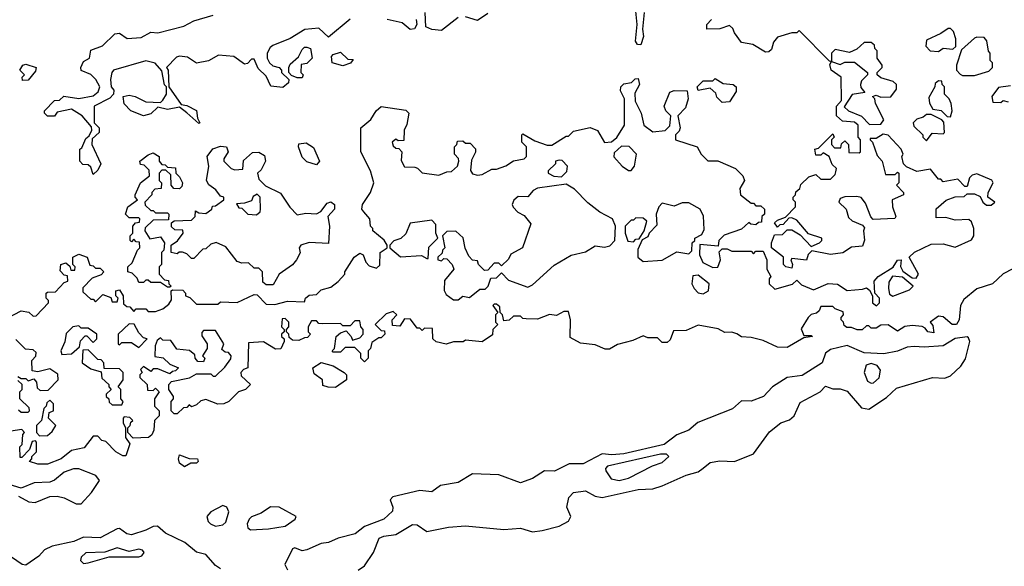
# Model space of a CAD drawing. Extents: x 2895860 to 3052244, y 542080 to 918683.
# Tile 20 of 133: x 3032209 to 3036309, y 564428 to 566705. Entities that reach past the tile are written whole.
import ezdxf

# ---------------------------------------------------------------- set-up
doc = ezdxf.new("R2010")
doc.units = 0

msp = doc.modelspace()

# ---------------------------------------------------------------- linework, layer by layer
at = {"layer": '0CON05XD'}
for points in [[(3032515, 566060), (3032505, 566090), (3032495, 566100), (3032471.7, 566101.7), (3032460, 566115), (3032460, 566165), (3032468.3, 566171.7), (3032485, 566210), (3032498.3, 566221.7), (3032510, 566245), (3032508.3, 566258.3), (3032470, 566305), (3032425, 566332.5), (3032365, 566320), (3032355, 566302.5), (3032325, 566303.3), (3032313.3, 566315), (3032313.3, 566325), (3032355, 566367.5), (3032375, 566370), (3032393.6, 566386.4), (3032455, 566376.7), (3032515, 566387.5), (3032536.4, 566403.6), (3032542.5, 566425), (3032526.1, 566456.1), (3032506.1, 566476.1), (3032465, 566493.3), (3032463.3, 566505), (3032475, 566530), (3032500, 566545), (3032505, 566577.5), (3032553.6, 566596.4), (3032605, 566646.2), (3032625, 566648), (3032656.2, 566626.2), (3032715, 566630), (3032755, 566653.3), (3032785, 566650), (3032892.5, 566677.5), (3032935, 566700), (3033015, 566724)], [(3033585, 566707.5), (3033495, 566632.5), (3033455, 566670), (3033396.4, 566663.6), (3033335, 566626.7), (3033263, 566597), (3033251.7, 566588.3), (3033240, 566565), (3033240, 566545), (3033250, 566525), (3033263, 566513), (3033290, 566505), (3033300, 566495), (3033300, 566485), (3033330, 566455), (3033328.3, 566441.7), (3033305, 566422.5), (3033255, 566427.5), (3033235, 566470), (3033201.7, 566501.7), (3033185, 566540), (3033175, 566540), (3033158.3, 566521.7), (3033145, 566520), (3033101.7, 566551.7), (3033037, 566557), (3032995, 566533.3), (3032945, 566523.3), (3032908, 566548), (3032875, 566552.5), (3032861.7, 566548.3), (3032820, 566505), (3032827.5, 566495), (3032830, 566425), (3032881.7, 566351.7), (3032905, 566347.5), (3032946.1, 566326.1), (3032950, 566295), (3032960, 566275), (3032955, 566272.5), (3032905, 566317.5), (3032875, 566340), (3032825, 566330), (3032785, 566340), (3032755, 566313.3), (3032725, 566303.8), (3032672.5, 566325), (3032643.9, 566353.9), (3032640, 566385), (3032665, 566390), (3032690, 566385), (3032735, 566362.5), (3032795, 566360), (3032805, 566370), (3032820, 566395), (3032820, 566425), (3032813, 566433), (3032801.7, 566491.7), (3032774.1, 566524.1), (3032735, 566533.8), (3032600, 566495), (3032592.5, 566485), (3032587.5, 566455), (3032590, 566425), (3032601.7, 566411.7), (3032600, 566395), (3032585, 566377.5), (3032520, 566345), (3032520, 566275), (3032540, 566255), (3032540, 566235), (3032511.7, 566208.3), (3032510, 566185), (3032547.5, 566105), (3032535, 566077.5), (3032515, 566060)], [(3034035, 566713.8), (3033965, 566660), (3033925, 566663.8), (3033900, 566675), (3033897.5, 566735)], [(3034159.3, 566730.7), (3034115, 566701.2), (3034066.1, 566716.1)], [(3034810, 566735), (3034802.5, 566665), (3034806.7, 566635), (3034795, 566600), (3034781.7, 566601.7), (3034773.3, 566615), (3034780, 566685), (3034775, 566740)], [(3033860, 566705), (3033862.5, 566685), (3033853, 566667), (3033835, 566663.3), (3033801.7, 566691.7), (3033740, 566705)], [(3035750, 566205), (3035760, 566195), (3035779.3, 566139.3), (3035800, 566115), (3035815, 566060), (3035855, 566060), (3035865, 566070), (3035870, 566065), (3035870, 566025), (3035860, 566015), (3035890, 565985), (3035890, 565975), (3035842.5, 565955), (3035843.3, 565925), (3035857.5, 565885), (3035853, 565877), (3035763, 565873), (3035753, 565883), (3035730.7, 565940.7), (3035713.6, 565963.6), (3035695, 565968.8), (3035645, 565967.5), (3035625, 565960), (3035620, 565945), (3035650, 565915), (3035660.7, 565880.7), (3035675, 565867.5), (3035718.3, 565848.3), (3035727.5, 565837.5), (3035722.5, 565825), (3035727, 565787), (3035718.3, 565761.7), (3035673, 565757), (3035636.4, 565733.6), (3035585, 565726.7), (3035508.3, 565741.7), (3035493, 565727), (3035485, 565702.5), (3035425, 565710), (3035420, 565705), (3035427.5, 565685), (3035425, 565670), (3035400, 565675), (3035390, 565685), (3035390, 565715), (3035340, 565755), (3035340, 565775), (3035351.7, 565808.3), (3035385, 565810), (3035405, 565830), (3035425, 565830), (3035459.3, 565809.3), (3035505, 565760), (3035540, 565775), (3035550, 565785), (3035550, 565795), (3035493.3, 565813.3), (3035445, 565870), (3035425, 565880), (3035411.7, 565878.3), (3035388.3, 565851.7), (3035375, 565850), (3035365, 565840), (3035351.7, 565858.3), (3035365, 565870), (3035398.3, 565881.7), (3035440, 565925), (3035440, 565945), (3035430, 565955), (3035430, 565965), (3035440, 565975), (3035441.7, 565988.3), (3035458.3, 566001.7), (3035461.7, 566018.3), (3035495, 566050), (3035525, 566060), (3035545, 566040), (3035585, 566040), (3035605, 566060), (3035608.3, 566071.7), (3035610, 566085), (3035591.7, 566101.7), (3035580, 566135), (3035555, 566150), (3035545, 566140), (3035525, 566140), (3035520, 566165), (3035535, 566170), (3035595, 566230), (3035600, 566215), (3035590, 566205), (3035590, 566185), (3035601.7, 566171.7), (3035628.3, 566171.7), (3035631.7, 566188.3), (3035645, 566200), (3035660, 566185), (3035661.7, 566151.7), (3035705, 566150), (3035710, 566155), (3035710, 566205), (3035700, 566215), (3035700, 566265), (3035685, 566277.5), (3035635, 566282.5), (3035610, 566305), (3035610, 566345), (3035631.7, 566368.3), (3035630, 566465), (3035587.5, 566495), (3035582.5, 566517.5), (3035590, 566530), (3035581.7, 566531.7), (3035455, 566660), (3035445, 566650), (3035425, 566650), (3035365, 566632.5), (3035348.3, 566611.7), (3035339.3, 566580.7), (3035328.8, 566571.2), (3035315, 566570), (3035261.7, 566601.7), (3035215, 566610), (3035185, 566650), (3035178.3, 566668.3), (3035165, 566680), (3035125, 566666.7), (3035070, 566665), (3035070, 566685), (3035090, 566705)], [(3036035, 566572.5), (3036055, 566586.7), (3036095, 566582.5), (3036107, 566593), (3036106.7, 566625), (3036097.5, 566655), (3036085, 566667.5), (3036075, 566667.5), (3036045, 566646.7), (3035985, 566620), (3035982.5, 566595), (3036000, 566575), (3036035, 566572.5)], [(3036185, 566472.5), (3036245, 566490), (3036260, 566505), (3036260, 566525), (3036250, 566535), (3036250, 566565), (3036243, 566573), (3036237, 566617), (3036225, 566630), (3036195, 566632.5), (3036185, 566627.5), (3036130.7, 566579.3), (3036110, 566515), (3036110, 566495), (3036125, 566477.5), (3036135, 566472.5), (3036185, 566472.5)], [(3033385, 566462.5), (3033365, 566462.5), (3033341.7, 566471.7), (3033330, 566485), (3033330, 566505), (3033335, 566520), (3033370, 566550), (3033385, 566580), (3033395, 566590), (3033405, 566590), (3033420, 566585), (3033427.5, 566545), (3033405, 566522.5), (3033381.7, 566518.3), (3033380, 566485), (3033390, 566475), (3033385, 566462.5)], [(3035748.3, 566268.3), (3035795, 566270), (3035807, 566287), (3035772.5, 566355), (3035770, 566375), (3035760, 566385), (3035775, 566390), (3035795, 566382.5), (3035837, 566383), (3035860, 566415), (3035860, 566435), (3035846.7, 566446.7), (3035795, 566462.5), (3035780, 566475), (3035780, 566485), (3035800, 566505), (3035800, 566515), (3035780, 566545), (3035780, 566575), (3035770, 566585), (3035768.3, 566598.3), (3035755, 566610), (3035725, 566610), (3035695, 566582.5), (3035665, 566567.5), (3035605, 566580), (3035590, 566565), (3035590, 566530), (3035625, 566517.5), (3035645, 566527.5), (3035685, 566527.5), (3035740, 566485), (3035740, 566475), (3035715, 566450), (3035710, 566435), (3035711.7, 566421.7), (3035728.3, 566401.7), (3035675, 566392.5), (3035641.7, 566341.7), (3035660, 566325), (3035715, 566302.5), (3035748.3, 566268.3)], [(3033555, 566512.5), (3033510, 566525), (3033508.3, 566551.7), (3033515, 566560), (3033545, 566570), (3033575, 566540), (3033598.3, 566538.3), (3033587, 566523), (3033555, 566512.5)], [(3032221.7, 566451.7), (3032220, 566465), (3032230, 566475), (3032210, 566495), (3032222.5, 566515), (3032235, 566520), (3032277.5, 566505), (3032275, 566490), (3032245, 566452.5), (3032221.7, 566451.7)], [(3032155, 565460), (3032215, 565492.5), (3032247, 565487), (3032265, 565470), (3032278.3, 565471.7), (3032330, 565525), (3032330, 565535), (3032320, 565545), (3032320, 565565), (3032325, 565570), (3032358.3, 565571.7), (3032395, 565610), (3032410, 565615), (3032408.3, 565638.3), (3032395, 565640), (3032378.3, 565658.3), (3032380, 565685), (3032401.7, 565691.7), (3032418.3, 565678.3), (3032421.7, 565661.7), (3032438.3, 565661.7), (3032440, 565675), (3032430, 565685), (3032430, 565715), (3032455, 565727.5), (3032490, 565715), (3032501.7, 565681.7), (3032515, 565680), (3032525, 565670), (3032545, 565670), (3032560, 565655), (3032548.3, 565641.7), (3032511.7, 565628.3), (3032471.7, 565588.3), (3032471.7, 565571.7), (3032505, 565540), (3032515, 565540), (3032525, 565530), (3032555, 565560), (3032588.3, 565548.3), (3032595, 565530), (3032615, 565530), (3032620, 565545), (3032610, 565555), (3032610, 565575), (3032625, 565580), (3032640, 565555), (3032641.7, 565521.7), (3032655, 565510), (3032668.3, 565508.3), (3032685, 565490), (3032695, 565500), (3032735, 565500), (3032745, 565490), (3032775, 565490), (3032805, 565500), (3032830, 565520), (3032841.7, 565538.3), (3032840, 565575), (3032845, 565580), (3032888.3, 565578.3), (3032900, 565565), (3032900, 565555), (3032918.3, 565548.3), (3032945, 565520), (3033035, 565520), (3033045, 565530), (3033115, 565527.5), (3033185, 565560), (3033198.3, 565558.3), (3033235, 565520), (3033271.7, 565518.3), (3033325, 565532.5), (3033395, 565530), (3033400, 565545), (3033415, 565557.5), (3033445, 565560), (3033465, 565580), (3033505, 565590), (3033536, 565614), (3033562.5, 565645), (3033563.3, 565655), (3033602.5, 565715), (3033625, 565732.5), (3033640, 565725), (3033650, 565695), (3033665, 565680), (3033695, 565670), (3033708.3, 565681.7), (3033710, 565735), (3033740, 565755), (3033740, 565765), (3033726.4, 565786.4), (3033680, 565825), (3033680, 565835), (3033670, 565845), (3033667.5, 565875), (3033642.5, 565905), (3033633.8, 565915), (3033636.7, 565935), (3033670, 565985), (3033683.3, 566025), (3033670, 566075), (3033630, 566155), (3033630, 566255), (3033671.2, 566288.8), (3033694.2, 566325.8), (3033715, 566342.5), (3033817.5, 566327.5), (3033830, 566315), (3033821.7, 566268.3), (3033810, 566245), (3033808.3, 566201.7), (3033785, 566200), (3033775, 566207.5), (3033760, 566195), (3033765, 566180), (3033775, 566170), (3033788.3, 566168.3), (3033800, 566155), (3033798.3, 566118.3), (3033811.7, 566091.7), (3033855, 566090), (3033866.4, 566086.4), (3033885, 566067.5), (3033955, 566057.5), (3033988.3, 566071.7), (3034007, 566073), (3034032.5, 566095), (3034037.5, 566115), (3034037, 566127), (3034020, 566145), (3034020, 566175), (3034030, 566185), (3034031.7, 566198.3), (3034055, 566200), (3034065, 566190), (3034085, 566190), (3034107, 566167), (3034107, 566153), (3034090.8, 566119.2), (3034086.4, 566076.4), (3034095, 566062.5), (3034115, 566056.7), (3034135, 566060), (3034175, 566082.5), (3034195, 566082.5), (3034233.6, 566096.4), (3034265, 566117.5), (3034310, 566125), (3034320, 566135), (3034320, 566175), (3034300, 566195), (3034300, 566225), (3034305, 566230), (3034355, 566200), (3034405, 566182.5), (3034425, 566182.5), (3034485, 566220), (3034495, 566220), (3034515, 566240), (3034585, 566256.2), (3034615, 566243.3), (3034643.9, 566193.9), (3034673.6, 566196.4), (3034696.4, 566213.6), (3034727.5, 566265), (3034727.5, 566375), (3034711.7, 566408.3), (3034712.5, 566425), (3034725, 566437.5), (3034757, 566443), (3034771.7, 566458.3), (3034785, 566460), (3034790, 566435), (3034770.7, 566399.3), (3034772.5, 566365), (3034797.5, 566315), (3034807.5, 566265), (3034845, 566237.5), (3034897, 566243), (3034917, 566263), (3034920, 566305), (3034900, 566325), (3034893.3, 566345), (3034917, 566403), (3034935, 566410), (3034988.3, 566408.3), (3034992.5, 566375), (3034981.7, 566338.3), (3034950, 566305), (3034960, 566255), (3034955, 566240), (3034940, 566225), (3034940, 566205), (3035030, 566175), (3035047.5, 566145), (3035075, 566117.5), (3035116.4, 566116.4), (3035190, 566085), (3035220, 566055), (3035227.5, 566035), (3035208.3, 566001.7), (3035210, 565975), (3035255, 565940), (3035265, 565940), (3035275, 565930), (3035295, 565930), (3035310, 565915), (3035310, 565895), (3035300, 565885), (3035298.3, 565861.7), (3035285, 565860), (3035275, 565850), (3035253, 565853), (3035245, 565860), (3035215, 565832.5), (3035143, 565807), (3035120, 565785), (3035118.3, 565761.7), (3035041.7, 565768.3), (3035040, 565725), (3035053.6, 565693.6), (3035095, 565672.5), (3035116.7, 565673.3), (3035127.5, 565705), (3035122.5, 565737.5), (3035135, 565750), (3035155, 565750), (3035175, 565740), (3035255, 565740), (3035265, 565730), (3035275, 565740), (3035305, 565740), (3035320, 565705), (3035320, 565665), (3035337.5, 565635), (3035330, 565625), (3035330, 565605), (3035353, 565583), (3035427, 565603), (3035445, 565620), (3035465, 565600), (3035515, 565580), (3035575, 565605.8), (3035615, 565603.3), (3035655, 565576.7), (3035718.3, 565581.7), (3035735, 565587.5), (3035748.3, 565578.3), (3035760, 565555), (3035760, 565525), (3035777, 565513), (3035790, 565525), (3035790, 565545), (3035770, 565565), (3035767.5, 565615), (3035783.3, 565635), (3035846.7, 565673.3), (3035865, 565702.5), (3035880, 565705), (3035877, 565677), (3035887, 565657), (3035925, 565630), (3035941.7, 565628.3), (3035952.5, 565645), (3035912.5, 565715), (3035935, 565736.2), (3036005, 565770), (3036055, 565771.2), (3036105, 565756.7), (3036172.7, 565787.3), (3036182, 565805), (3036182.5, 565835), (3036172.7, 565862.7), (3036162, 565872), (3036105, 565870), (3036065, 565881.2), (3036025, 565880), (3036025, 565917.5), (3036066.4, 565953.6), (3036105, 565967.5), (3036141.7, 565968.3), (3036155, 565980), (3036185, 565980), (3036208.3, 565968.3), (3036220, 565945), (3036235, 565932.5), (3036255, 565932.5), (3036270, 565945), (3036240, 565965), (3036242.5, 565985), (3036262.5, 566025), (3036256.7, 566036.7), (3036195, 566062.5), (3036175, 566057.5), (3036163.6, 566046.4), (3036155, 566010), (3036145, 566010), (3036115, 566040), (3036055, 566030), (3036045, 566040), (3036035, 566040), (3036001.7, 566081.7), (3035945, 566072.5), (3035901.7, 566091.7), (3035890, 566105), (3035882.5, 566135), (3035887.5, 566145), (3035880, 566165), (3035825, 566223.3), (3035805, 566227.5), (3035775, 566210), (3035750, 566210), (3035750, 566205)], [(3035135, 566360), (3035111.7, 566381.7), (3035108.3, 566398.3), (3035085, 566420), (3035035, 566410), (3035030, 566425), (3035055, 566450), (3035095, 566450), (3035105, 566460), (3035138.3, 566438.3), (3035180, 566435), (3035192.5, 566425), (3035192.5, 566405), (3035165, 566362.5), (3035135, 566360)], [(3036085, 566300), (3036092.5, 566325), (3036087.5, 566355), (3036080, 566375), (3036060, 566395), (3036060, 566425), (3036050, 566435), (3036048.3, 566448.3), (3036035, 566450), (3036021.7, 566438.3), (3036020, 566425), (3035995, 566380), (3035997.5, 566357.5), (3036011.7, 566331.7), (3036046.2, 566326.2), (3036071.7, 566301.7), (3036085, 566300)], [(3036335, 566428.8), (3036285, 566422.5), (3036257.5, 566385), (3036261.7, 566361.7), (3036295, 566360), (3036305, 566367.5), (3036325, 566362.5)], [(3035985, 566200), (3036008.3, 566231.7), (3036055, 566230), (3036060, 566235), (3036057.5, 566277.5), (3036048.3, 566288.3), (3036005, 566310), (3035985, 566310), (3035971.7, 566298.3), (3035945, 566290), (3035930, 566275), (3035931.7, 566261.7), (3035970, 566225), (3035970, 566215), (3035985, 566200)], [(3033265, 565600), (3033235, 565600), (3033221.7, 565611.7), (3033220, 565655), (3033205, 565670), (3033185, 565670), (3033161.7, 565691.7), (3033135, 565690), (3033115, 565697.5), (3033068.3, 565758.3), (3033027, 565777), (3033005, 565770), (3032985, 565750), (3032971.7, 565748.3), (3032935, 565710), (3032925, 565710), (3032905, 565730), (3032887, 565737), (3032873, 565737), (3032865, 565730), (3032840, 565735), (3032840, 565765), (3032866.4, 565783.6), (3032890, 565815), (3032888.3, 565828.3), (3032855, 565830), (3032841.7, 565841.7), (3032841.7, 565858.3), (3032852.5, 565867.5), (3032925, 565870), (3032940, 565885), (3032941.7, 565908.3), (3032955, 565900), (3032985, 565897.5), (3033010, 565915), (3033011.7, 565928.3), (3033025, 565930), (3033060, 565955), (3033060, 565965), (3033045, 565970), (3033026.4, 565996.4), (3032997, 566017), (3032987.5, 566035), (3032997.5, 566095), (3032990, 566135), (3033013, 566167), (3033045, 566177.5), (3033070, 566175), (3033077.5, 566155), (3033060, 566125), (3033060, 566115), (3033090, 566085), (3033105, 566080), (3033138.3, 566081.7), (3033141.7, 566118.3), (3033178.3, 566151.7), (3033205, 566152.5), (3033229.3, 566139.3), (3033232.5, 566115), (3033215, 566080), (3033200, 566065), (3033205, 566040), (3033233, 566013), (3033295, 565982.5), (3033333.6, 565923.6), (3033365, 565892.5), (3033401.2, 565898.8), (3033445, 565896.2), (3033463.9, 565906.1), (3033489.3, 565940.7), (3033505, 565946.7), (3033520, 565935), (3033520, 565915), (3033492.5, 565885), (3033500, 565845), (3033495, 565772.5), (3033415, 565776.7), (3033380, 565765), (3033372.5, 565755), (3033377, 565733), (3033362.5, 565705), (3033345, 565683.3), (3033290, 565645), (3033265, 565600)], [(3033445, 566100), (3033405, 566112.5), (3033385, 566132.5), (3033370, 566175), (3033371.7, 566188.3), (3033401.7, 566191.7), (3033433, 566173), (3033457.5, 566115), (3033445, 566100)], [(3034755, 566076.7), (3034768.8, 566095), (3034777.5, 566145), (3034747, 566177), (3034715, 566177.5), (3034685, 566150), (3034683, 566133), (3034717.5, 566095), (3034745, 566076.7), (3034755, 566076.7)], [(3032835, 565590), (3032825, 565590), (3032795, 565610), (3032755, 565610), (3032745, 565620), (3032735, 565620), (3032725, 565610), (3032705, 565610), (3032698.3, 565628.3), (3032678.3, 565648.3), (3032660, 565655), (3032660, 565675), (3032678.3, 565691.7), (3032700, 565745), (3032710, 565755), (3032708.3, 565778.3), (3032695, 565780), (3032685, 565790), (3032675, 565780), (3032670, 565785), (3032670, 565805), (3032680, 565815), (3032680, 565845), (3032691.7, 565858.3), (3032708.3, 565861.7), (3032710, 565875), (3032705, 565880), (3032665, 565880), (3032650, 565895), (3032660, 565925), (3032700, 565955), (3032690, 565965), (3032690, 565975), (3032712.5, 566025), (3032750, 566055), (3032748.3, 566078.3), (3032728.3, 566098.3), (3032711.7, 566101.7), (3032710, 566115), (3032745, 566142.5), (3032765, 566150), (3032790, 566135), (3032790, 566115), (3032801.7, 566101.7), (3032815, 566100), (3032825, 566090), (3032858.3, 566088.3), (3032860, 566065), (3032875, 566050), (3032886.7, 566025), (3032885, 566010), (3032875, 566000), (3032851.7, 566001.7), (3032840, 566015), (3032838.3, 566058.3), (3032818.3, 566078.3), (3032801.7, 566078.3), (3032790, 566065), (3032790, 566035), (3032800, 566025), (3032798.3, 566001.7), (3032771.7, 565998.3), (3032760, 565985), (3032760, 565975), (3032730, 565945), (3032731.7, 565931.7), (3032755, 565910), (3032765, 565910), (3032775, 565900), (3032825, 565900), (3032830, 565895), (3032828.3, 565871.7), (3032765, 565870), (3032731.7, 565838.3), (3032730, 565825), (3032751.7, 565791.7), (3032795, 565800), (3032812.5, 565775), (3032810, 565745), (3032800, 565735), (3032800, 565685), (3032790, 565675), (3032790, 565645), (3032811.7, 565621.7), (3032828.3, 565618.3), (3032830, 565605), (3032840, 565595), (3032835, 565590)], [(3034465, 566050), (3034487, 566073), (3034490, 566095), (3034468.3, 566118.3), (3034455, 566120), (3034440, 566115), (3034440, 566105), (3034410, 566075), (3034410, 566065), (3034433, 566053), (3034465, 566050)], [(3034035, 565537.5), (3034055, 565552.5), (3034081.7, 565548.3), (3034125, 565582.5), (3034147, 565583), (3034160, 565595), (3034171.7, 565628.3), (3034195, 565630), (3034215, 565650), (3034245, 565620), (3034325, 565590), (3034345, 565600), (3034435, 565682.5), (3034505, 565723.3), (3034565, 565737.5), (3034605, 565762.5), (3034645, 565757.5), (3034667, 565763), (3034687.5, 565785), (3034690, 565845), (3034677.5, 565875), (3034625, 565902.5), (3034575, 565942.5), (3034519.3, 565999.3), (3034485, 566020), (3034365, 566002.5), (3034347, 565993), (3034325, 565967.5), (3034285, 565968.8), (3034266.4, 565953.6), (3034260, 565935), (3034263.9, 565923.9), (3034283.6, 565903.6), (3034309.3, 565889.3), (3034337.5, 565855), (3034302.5, 565755), (3034255, 565727.5), (3034245, 565707.5), (3034215, 565680), (3034205, 565690), (3034185, 565690), (3034158.3, 565661.7), (3034145, 565660), (3034120, 565685), (3034115, 565700), (3034095, 565703.3), (3034079.3, 565719.3), (3034063.6, 565753.6), (3034056.4, 565796.4), (3034025, 565823.3), (3033987.5, 565822.5), (3033970, 565805), (3033980, 565755), (3033970, 565745), (3033968.3, 565731.7), (3033950, 565715), (3033950, 565705), (3033965, 565700), (3033975, 565710), (3033988.3, 565708.3), (3034010, 565685), (3034017.5, 565665), (3033978.3, 565618.3), (3033977, 565577), (3033985, 565560), (3034015, 565537.5), (3034035, 565537.5)], [(3033195, 565892.5), (3033210, 565905), (3033212.5, 565915), (3033210, 565965), (3033198.3, 565978.3), (3033181.7, 565968.3), (3033175, 565950), (3033145, 565940), (3033111.7, 565938.3), (3033121.7, 565921.7), (3033135, 565920), (3033160, 565895), (3033195, 565892.5)], [(3034805, 565697.5), (3034885, 565702.5), (3034945, 565737.5), (3034995, 565730), (3035008.3, 565741.7), (3035010, 565775), (3035020, 565785), (3035020, 565795), (3035049.3, 565810.7), (3035059.3, 565830.7), (3035056.4, 565886.4), (3035042.5, 565915), (3034995, 565942.5), (3034968.3, 565941.7), (3034935, 565927.5), (3034885, 565940), (3034870, 565925), (3034860, 565895), (3034861.7, 565848.3), (3034830, 565815), (3034825, 565800), (3034801.7, 565788.3), (3034783, 565747), (3034782.5, 565715), (3034805, 565697.5)], [(3033910, 565710), (3033913, 565757), (3033950, 565795), (3033942.5, 565815), (3033941.7, 565851.7), (3033925, 565870), (3033835, 565857.5), (3033817.7, 565812.3), (3033796.1, 565793.9), (3033767, 565783), (3033750, 565765), (3033750, 565755), (3033795, 565717.5), (3033883, 565723), (3033905, 565710), (3033910, 565710)], [(3034765, 565780), (3034775, 565790), (3034788.3, 565791.7), (3034810, 565825), (3034820, 565865), (3034805, 565877.5), (3034775, 565880), (3034765, 565870), (3034755, 565870), (3034730, 565845), (3034730, 565815), (3034741.7, 565781.7), (3034765, 565780)], [(3035055, 565562.5), (3035077.5, 565575), (3035080, 565605), (3035035, 565640), (3035011.7, 565638.3), (3035007.5, 565605), (3035017.5, 565585), (3035035, 565567.5), (3035055, 565562.5)], [(3036345, 565666.7), (3036303.9, 565646.1), (3036260, 565605), (3036195, 565583.3), (3036140.5, 565539.5), (3036126.2, 565515), (3036121.2, 565455), (3036110, 565435), (3036092.5, 565435), (3036055, 565467.5), (3036035, 565470), (3036000, 565445), (3036011.7, 565431.7), (3036015, 565400), (3035990, 565405), (3035980, 565420), (3035966.7, 565426.7), (3035925, 565431.2), (3035895, 565426.7), (3035865, 565407.5), (3035825, 565433.3), (3035795, 565432.5), (3035775, 565420), (3035755, 565420), (3035745, 565430), (3035735, 565430), (3035716.7, 565413.3), (3035696.4, 565413.6), (3035673, 565423), (3035653.3, 565423.3), (3035641.7, 565431.7), (3035640, 565445), (3035630, 565455), (3035630, 565465), (3035640, 565475), (3035638.3, 565488.3), (3035605, 565500), (3035595, 565510), (3035545, 565510), (3035538.3, 565491.7), (3035527.5, 565482.5), (3035505, 565477.5), (3035492.5, 565465), (3035463, 565417), (3035475, 565390), (3035505, 565390), (3035510, 565385), (3035475, 565380), (3035405, 565340), (3035365, 565341.2), (3035305, 565368), (3035255, 565381.2), (3035215, 565384), (3035195.9, 565395.9)], [(3035845, 565552.5), (3035915, 565580), (3035930, 565595), (3035885, 565632.5), (3035843, 565637), (3035828.3, 565611.7), (3035827.5, 565585), (3035831.7, 565561.7), (3035845, 565552.5)], [(3035195.9, 565395.9), (3035175, 565403.3), (3035145, 565402.5), (3035117, 565417), (3035035, 565432.5), (3034985, 565410), (3034931.7, 565408.3), (3034918.3, 565371.7), (3034905, 565360), (3034885, 565360), (3034865, 565380), (3034825, 565380), (3034805, 565387.5), (3034761.7, 565368.3), (3034698.3, 565351.7), (3034665, 565332.5), (3034647, 565333), (3034605, 565350), (3034545, 565357.5), (3034501.7, 565381.7), (3034502.5, 565455), (3034495, 565490), (3034475, 565490), (3034445, 565472.5), (3034415, 565476.7), (3034365, 565457.5), (3034318.3, 565458.3), (3034305, 565460), (3034295, 565470), (3034265, 565470), (3034247, 565453), (3034225, 565450), (3034220, 565475), (3034210, 565485), (3034208.3, 565508.3), (3034195, 565520), (3034185, 565520), (3034180, 565515), (3034200, 565485), (3034190, 565475), (3034190, 565445), (3034200, 565435), (3034180, 565415), (3034178.3, 565391.7), (3034135, 565362.5), (3034065, 565370), (3034056.4, 565363.6), (3034015, 565362.5), (3033985, 565353.3), (3033943, 565363), (3033930, 565375), (3033928.3, 565418.3), (3033895, 565420), (3033885, 565410), (3033875, 565420), (3033865, 565420), (3033837, 565457), (3033811.7, 565458.3), (3033791.7, 565428.3), (3033761.7, 565431.7), (3033760, 565455), (3033780, 565475), (3033765, 565490), (3033735, 565480), (3033690, 565435), (3033715, 565410), (3033728.3, 565408.3), (3033730, 565395), (3033715, 565380), (3033705, 565380), (3033675, 565360), (3033670, 565335), (3033660, 565325), (3033660, 565295), (3033645, 565280), (3033630, 565295), (3033630, 565315), (3033605, 565340), (3033565, 565340), (3033545, 565320), (3033515, 565320), (3033510, 565325), (3033520, 565335), (3033527.5, 565385), (3033545, 565400), (3033568.3, 565408.3), (3033590, 565385), (3033595, 565370), (3033625, 565380), (3033640, 565395), (3033640, 565415), (3033630, 565425), (3033625, 565450), (3033605, 565450), (3033585, 565430), (3033555, 565430), (3033545, 565440), (3033468.3, 565438.3), (3033455, 565440), (3033445, 565450), (3033425, 565450), (3033410, 565425), (3033410, 565405), (3033420, 565395), (3033408.3, 565381.7), (3033395, 565380), (3033371.7, 565368.3), (3033345, 565370), (3033331.7, 565381.7), (3033330, 565395), (3033320, 565405), (3033320, 565415), (3033330, 565425), (3033330, 565445), (3033315, 565460), (3033301.7, 565458.3), (3033300, 565425), (3033310, 565415), (3033310, 565405), (3033300, 565395), (3033300, 565385), (3033310, 565375), (3033310, 565365), (3033296.1, 565333.9), (3033275, 565332.5), (3033225, 565362.5), (3033161.7, 565358.3), (3033160, 565255), (3033141.7, 565248.3), (3033130, 565235), (3033131.7, 565221.7), (3033170, 565185), (3033150, 565165), (3033120, 565155), (3033080, 565115), (3033060, 565105), (3033035, 565103.8), (3032985, 565122.5), (3032963, 565117), (3032945, 565100), (3032925, 565092.5), (3032915, 565100), (3032905, 565090), (3032891.7, 565088.3), (3032865, 565062.5), (3032853, 565063), (3032840, 565075), (3032840, 565115), (3032850, 565125), (3032850, 565135), (3032830, 565165), (3032830, 565185), (3032841.7, 565198.3), (3032917, 565213), (3032945, 565230), (3033005, 565230), (3033015, 565220), (3033025, 565220), (3033063, 565257), (3033088.3, 565291.7), (3033090, 565305), (3033078.3, 565318.3), (3033065, 565320), (3033051.7, 565331.7), (3033060, 565355), (3033025, 565410), (3032975, 565410), (3032968.3, 565401.7), (3032968.3, 565388.3), (3032990, 565355), (3032990, 565335), (3032970, 565305), (3032980, 565295), (3032975, 565280), (3032951.7, 565281.7), (3032940, 565295), (3032938.3, 565308.3), (3032917, 565327), (3032863, 565333), (3032838.3, 565368.3), (3032805, 565370), (3032795, 565380), (3032781.7, 565368.3), (3032773, 565347), (3032771.7, 565301.7), (3032807, 565297), (3032835, 565270), (3032870, 565255), (3032858.3, 565241.7), (3032845, 565240), (3032835, 565230), (3032785, 565250), (3032765, 565250), (3032755, 565240), (3032725, 565260), (3032711.7, 565248.3), (3032720, 565235), (3032710, 565225), (3032710, 565215), (3032740, 565185), (3032741.7, 565161.7), (3032765, 565160), (3032775, 565170), (3032790, 565155), (3032770, 565125), (3032770, 565095), (3032790, 565075), (3032790, 565055), (3032770, 565035), (3032767.5, 564995), (3032760, 564975), (3032746.1, 564963.9), (3032681.7, 564961.7), (3032660, 564985), (3032660, 565005), (3032670, 565015), (3032671.7, 565028.3), (3032680, 565035), (3032668.3, 565048.3), (3032645, 565050), (3032640, 565045), (3032640, 565025), (3032650, 565005), (3032650, 564965), (3032667.5, 564937.5), (3032651.7, 564888.3), (3032638.3, 564888.3), (3032610, 564905), (3032568.3, 564948.3), (3032551.7, 564951.7), (3032535, 564970), (3032515, 564970), (3032478.3, 564921.7), (3032425, 564910), (3032382.5, 564875), (3032325, 564853.8)], [(3032705, 565340), (3032740, 565375), (3032725, 565380), (3032705, 565400), (3032686.4, 565436.4), (3032665, 565437.5), (3032620, 565395), (3032620, 565355), (3032625, 565350), (3032635, 565360), (3032675, 565360), (3032705, 565340)], [(3032385, 565310), (3032425, 565312.5), (3032458.3, 565341.7), (3032463, 565367), (3032481.7, 565388.3), (3032488.3, 565388.3), (3032515, 565360), (3032530, 565375), (3032530, 565395), (3032495, 565420), (3032465, 565420), (3032455, 565430), (3032430, 565425), (3032403, 565397), (3032397, 565363), (3032380, 565325), (3032385, 565310)], [(3032201.7, 565218.3), (3032215, 565210), (3032235, 565210), (3032245, 565200), (3032268.3, 565208.3), (3032280, 565195), (3032281.7, 565171.7), (3032295, 565160), (3032328.3, 565161.7), (3032370, 565205), (3032368.3, 565228.3), (3032335, 565250), (3032285, 565237.5), (3032261.7, 565241.7), (3032260, 565285), (3032277, 565303), (3032278.3, 565318.3), (3032265, 565330), (3032233, 565333), (3032193, 565373)], [(3033618.3, 564411.7), (3033645, 564430), (3033682.5, 564485), (3033706.7, 564545), (3033725.8, 564554.2), (3033775, 564560), (3033845, 564602), (3033865, 564601.2), (3033905, 564573.1), (3033995, 564590.8), (3034065, 564596.2), (3034225, 564582), (3034295, 564586.2), (3034345, 564572), (3034385, 564577.5), (3034455, 564595.7), (3034495, 564616), (3034504.2, 564635), (3034487.5, 564675), (3034495.8, 564715), (3034515, 564735.5), (3034565, 564742.7), (3034605, 564720), (3034635, 564714.7), (3034785, 564748.2), (3034845, 564750.5), (3034885, 564762.5), (3034985, 564807.9), (3035035, 564821.9), (3035055, 564836.4), (3035085, 564860), (3035125, 564867.1), (3035185, 564864.6), (3035265, 564896.5), (3035331.3, 564988.7), (3035378.8, 565025), (3035415, 565038), (3035433.8, 565055), (3035459.6, 565110.4), (3035542, 565155), (3035565, 565178.8), (3035595, 565167.1), (3035625, 565167.8), (3035655, 565157.1), (3035715, 565088), (3035745, 565081.9), (3035819.2, 565130.7), (3035860.7, 565169.3), (3036010, 565215), (3036061.7, 565211.7), (3036085, 565220.8), (3036128.2, 565261.8), (3036147.3, 565292.7), (3036165.5, 565365), (3036160.3, 565380.3), (3036154.4, 565384.4), (3036105, 565376.2), (3036055, 565346.5), (3035975, 565340.5), (3035933.6, 565343.6), (3035905, 565341.4), (3035865, 565323.9), (3035806.9, 565313.1), (3035725, 565317.5), (3035655, 565347.6), (3035585, 565331.6), (3035565, 565315.6), (3035551.1, 565275), (3035467.9, 565222.1), (3035405, 565214.2), (3035344.2, 565175.8), (3035306.9, 565135), (3035255, 565115.5), (3035215, 565116.7), (3035176.7, 565083.3), (3035033.7, 565026.3), (3034995.2, 564994.8), (3034945, 564976.2), (3034893.3, 564935), (3034725, 564896.1), (3034675, 564892.1), (3034635, 564896.1), (3034555, 564854.5), (3034497.5, 564855), (3034469.1, 564840.9), (3034436.4, 564823.6), (3034394.7, 564825.4), (3034345, 564793.1), (3034295, 564775.6), (3034205, 564808.6), (3034095, 564812.7), (3034035, 564777), (3033962, 564765), (3033925, 564738), (3033875, 564744.3), (3033763.1, 564717), (3033751.4, 564705), (3033762.5, 564675), (3033761.7, 564658.3), (3033725, 564624), (3033645, 564594.2), (3033606.6, 564563.4), (3033535, 564545.4), (3033495, 564526.6), (3033465, 564523.2), (3033405, 564496.9), (3033385, 564493.1), (3033355, 564504.5), (3033345, 564501.4), (3033313.5, 564435), (3033325, 564412.7)], [(3032635, 565100), (3032640, 565115), (3032630, 565125), (3032630, 565165), (3032620, 565175), (3032640, 565205), (3032640, 565235), (3032625, 565250), (3032561.7, 565251.7), (3032560, 565275), (3032548.3, 565288.3), (3032535, 565290), (3032495, 565330), (3032471.7, 565328.3), (3032470, 565275), (3032505, 565250), (3032548.3, 565238.3), (3032551.7, 565211.7), (3032580, 565185), (3032580, 565175), (3032590, 565165), (3032570, 565145), (3032570, 565135), (3032580, 565125), (3032581.7, 565111.7), (3032595, 565100), (3032635, 565100)], [(3033525, 565172.5), (3033493.6, 565173.6), (3033471.7, 565181.7), (3033470, 565205), (3033435, 565230), (3033430, 565255), (3033465, 565277.5), (3033515, 565262.5), (3033560, 565235), (3033570, 565225), (3033570, 565205), (3033525, 565172.5)], [(3035755, 565190.6), (3035765, 565191.9), (3035787.6, 565212.4), (3035793.3, 565245), (3035780, 565265), (3035755, 565272.9), (3035734.5, 565265.5), (3035725.6, 565235), (3035739.8, 565199.8), (3035755, 565190.6)], [(3032205, 565080), (3032215, 565070), (3032245, 565070), (3032250, 565075), (3032248.3, 565088.3), (3032210, 565125), (3032210, 565155), (3032220, 565165), (3032220, 565185), (3032201.7, 565201.7)], [(3032291.7, 564971.7), (3032325, 564972.5), (3032345, 564990), (3032360, 565015), (3032330, 565045), (3032331.7, 565068.3), (3032350, 565075), (3032350, 565105), (3032335, 565120), (3032321.7, 565108.3), (3032320, 565095), (3032310, 565085), (3032300, 565035), (3032280, 565015), (3032280, 564985), (3032291.7, 564971.7)], [(3032325, 564853.8), (3032285, 564853.3), (3032250, 564865), (3032260, 564875), (3032260, 564885), (3032280, 564905), (3032280, 564945), (3032275, 564950), (3032261.7, 564948.3), (3032250, 564915), (3032218.3, 564881.7), (3032211.7, 564881.7), (3032210, 564925), (3032220, 564935), (3032222.5, 564977.5), (3032230, 564985), (3032218.3, 564998.3), (3032155, 564987.5)], [(3032895, 564842.5), (3032875, 564857.5), (3032870, 564875), (3032875, 564892.5), (3032915, 564877.5), (3032950, 564875), (3032952.5, 564865), (3032945, 564857.5), (3032922.5, 564857.5), (3032895, 564842.5)], [(3034705, 564785.5), (3034745, 564794.7), (3034843.8, 564846.2), (3034885, 564860.6), (3034912.5, 564885), (3034902.5, 564895), (3034877.5, 564895), (3034656.2, 564845), (3034648.8, 564835), (3034650, 564825), (3034672.6, 564792.6), (3034705, 564785.5)], [(3032445, 564687.7), (3032465, 564688.8), (3032508.2, 564735), (3032541.9, 564785), (3032525.9, 564805.9), (3032455, 564833.5), (3032434.1, 564834.1), (3032395, 564820.7), (3032355, 564786.9), (3032335, 564778.2), (3032270, 564775), (3032215, 564752.9), (3032165, 564768.5)], [(3032205, 564720), (3032246.9, 564696.9), (3032274, 564694), (3032335, 564718.5), (3032365, 564720), (3032395, 564713.6), (3032445, 564687.7)], [(3033025, 564595.8), (3033055, 564600.8), (3033067.5, 564612.5), (3033079.6, 564655), (3033071.8, 564675), (3033055, 564681.6), (3033005.8, 564655), (3032989.2, 564635), (3032994.2, 564615), (3033004.5, 564604.5), (3033025, 564595.8)], [(3033170.2, 564580.2), (3033245, 564584.6), (3033314.7, 564595.3), (3033356, 564625), (3033360, 564635), (3033289.2, 564675), (3033253.9, 564676.1), (3033215, 564649.4), (3033175, 564633.8), (3033164.6, 564625), (3033156.9, 564605), (3033158.9, 564588.9), (3033170.2, 564580.2)], [(3033045, 564417.1), (3033025, 564430.8), (3032985, 564476.7), (3032945, 564486.4), (3032897.5, 564527.5), (3032816.1, 564566.1), (3032782.5, 564595), (3032765, 564594.2), (3032735, 564578.1), (3032675, 564559.2), (3032655, 564563.8), (3032625.4, 564585.4), (3032615, 564584.5), (3032545, 564546.5), (3032475, 564548.8), (3032435, 564531.8), (3032345, 564511.4), (3032313.2, 564496.8), (3032289.3, 564470.7), (3032235, 564432.5), (3032220, 564435), (3032175, 564465.8)], [(3032475, 564439.2), (3032495, 564443.1), (3032582.3, 564467.7), (3032705, 564467.1), (3032718.2, 564471.8), (3032727.1, 564485), (3032721.2, 564495), (3032705, 564500), (3032665, 564490), (3032615, 564504.5), (3032563.5, 564486.5), (3032485, 564484.4), (3032465, 564465.8), (3032461.9, 564451.9), (3032475, 564439.2)]]:
    msp.add_lwpolyline(points, dxfattribs=at)

doc.saveas('drawing.dxf')
